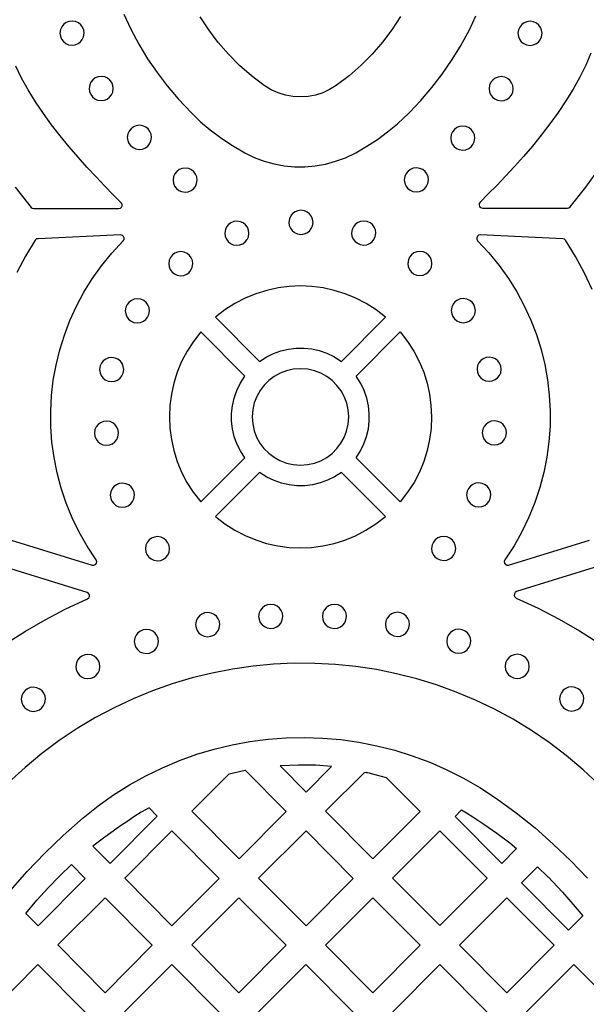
# Model space of a CAD drawing. Header units: millimetres. Extents: x -1176 to 822, y -1617 to -119.
# Tile 30 of 113: x -545 to -466, y -1047 to -909. Entities that reach past the tile are written whole.
import ezdxf

# ---------------------------------------------------------------- set-up
doc = ezdxf.new("R2010")
doc.units = ezdxf.units.MM
doc.layers.add('pattern', color=5, linetype='Continuous')

msp = doc.modelspace()

# ---------------------------------------------------------------- linework, layer by layer
at = {"layer": 'pattern'}
for points in [[(-539.85, -910.85), (-539.79, -911.28), (-539.63, -911.68), (-539.38, -912.02), (-539.05, -912.28), (-538.67, -912.46), (-538.17, -912.53), (-537.73, -912.47), (-537.33, -912.31), (-537, -912.06), (-536.73, -911.73), (-536.56, -911.35), (-536.48, -910.85), (-536.54, -910.41), (-536.7, -910.01), (-536.95, -909.68), (-537.28, -909.41), (-537.67, -909.24), (-538.17, -909.16), (-538.6, -909.22), (-539, -909.38), (-539.34, -909.63), (-539.6, -909.96), (-539.78, -910.35)], [(-475.91, -910.87), (-475.85, -911.31), (-475.69, -911.71), (-475.44, -912.04), (-475.11, -912.31), (-474.72, -912.49), (-474.22, -912.56), (-473.79, -912.5), (-473.39, -912.34), (-473.06, -912.09), (-472.79, -911.76), (-472.62, -911.37), (-472.54, -910.87), (-472.6, -910.44), (-472.76, -910.04), (-473.01, -909.71), (-473.34, -909.44), (-473.73, -909.27), (-474.22, -909.19), (-474.66, -909.25), (-475.06, -909.41), (-475.39, -909.66), (-475.66, -909.99), (-475.84, -910.37)], [(-535.78, -918.58), (-535.72, -919.02), (-535.56, -919.41), (-535.3, -919.75), (-534.98, -920.01), (-534.59, -920.19), (-534.09, -920.27), (-533.65, -920.21), (-533.26, -920.05), (-532.92, -919.79), (-532.66, -919.47), (-532.48, -919.08), (-532.41, -918.58), (-532.46, -918.14), (-532.63, -917.75), (-532.88, -917.41), (-533.2, -917.14), (-533.59, -916.97), (-534.09, -916.89), (-534.53, -916.95), (-534.92, -917.11), (-535.26, -917.36), (-535.52, -917.69), (-535.7, -918.08)], [(-479.94, -918.61), (-479.88, -919.05), (-479.72, -919.44), (-479.47, -919.78), (-479.14, -920.04), (-478.75, -920.22), (-478.25, -920.29), (-477.82, -920.24), (-477.42, -920.08), (-477.08, -919.82), (-476.82, -919.5), (-476.64, -919.11), (-476.57, -918.61), (-476.62, -918.17), (-476.79, -917.78), (-477.04, -917.44), (-477.37, -917.18), (-477.75, -917), (-478.25, -916.92), (-478.69, -916.98), (-479.08, -917.14), (-479.42, -917.4), (-479.68, -917.72), (-479.86, -918.11)], [(-530.45, -925.41), (-530.39, -925.85), (-530.23, -926.25), (-529.98, -926.58), (-529.65, -926.85), (-529.26, -927.02), (-528.76, -927.1), (-528.33, -927.04), (-527.93, -926.88), (-527.59, -926.63), (-527.33, -926.3), (-527.15, -925.91), (-527.08, -925.41), (-527.14, -924.98), (-527.3, -924.58), (-527.55, -924.24), (-527.88, -923.98), (-528.26, -923.8), (-528.76, -923.73), (-529.2, -923.79), (-529.6, -923.95), (-529.93, -924.2), (-530.2, -924.53), (-530.37, -924.91)], [(-485.3, -925.52), (-485.25, -925.95), (-485.08, -926.35), (-484.83, -926.69), (-484.51, -926.95), (-484.12, -927.13), (-483.62, -927.2), (-483.18, -927.15), (-482.79, -926.98), (-482.45, -926.73), (-482.19, -926.4), (-482.01, -926.02), (-481.93, -925.52), (-481.99, -925.08), (-482.15, -924.68), (-482.41, -924.35), (-482.73, -924.08), (-483.12, -923.91), (-483.62, -923.83), (-484.06, -923.89), (-484.45, -924.05), (-484.79, -924.3), (-485.05, -924.63), (-485.23, -925.02)], [(-524.06, -931.38), (-524.01, -931.82), (-523.84, -932.21), (-523.59, -932.55), (-523.26, -932.82), (-522.88, -932.99), (-522.38, -933.07), (-521.94, -933.01), (-521.55, -932.85), (-521.21, -932.6), (-520.94, -932.27), (-520.77, -931.88), (-520.69, -931.38), (-520.75, -930.94), (-520.91, -930.55), (-521.16, -930.21), (-521.49, -929.95), (-521.88, -929.77), (-522.38, -929.7), (-522.81, -929.75), (-523.21, -929.92), (-523.55, -930.17), (-523.81, -930.49), (-523.99, -930.88)], [(-491.78, -931.36), (-491.72, -931.8), (-491.56, -932.19), (-491.31, -932.53), (-490.98, -932.79), (-490.59, -932.97), (-490.09, -933.04), (-489.65, -932.99), (-489.26, -932.82), (-488.92, -932.57), (-488.66, -932.25), (-488.48, -931.86), (-488.41, -931.36), (-488.46, -930.92), (-488.63, -930.53), (-488.88, -930.19), (-489.2, -929.92), (-489.59, -929.75), (-490.09, -929.67), (-490.53, -929.73), (-490.92, -929.89), (-491.26, -930.14), (-491.52, -930.47), (-491.7, -930.86)], [(-507.89, -937.29), (-507.83, -937.72), (-507.67, -938.12), (-507.42, -938.45), (-507.09, -938.72), (-506.7, -938.9), (-506.2, -938.97), (-505.76, -938.91), (-505.37, -938.75), (-505.03, -938.5), (-504.77, -938.17), (-504.59, -937.79), (-504.52, -937.29), (-504.58, -936.85), (-504.74, -936.45), (-504.99, -936.12), (-505.32, -935.85), (-505.7, -935.67), (-506.2, -935.6), (-506.64, -935.66), (-507.03, -935.82), (-507.37, -936.07), (-507.64, -936.4), (-507.81, -936.79)], [(-516.84, -938.81), (-516.78, -939.24), (-516.62, -939.64), (-516.37, -939.98), (-516.04, -940.24), (-515.65, -940.42), (-515.15, -940.49), (-514.72, -940.43), (-514.32, -940.27), (-513.99, -940.02), (-513.72, -939.69), (-513.54, -939.31), (-513.47, -938.81), (-513.53, -938.37), (-513.69, -937.97), (-513.94, -937.64), (-514.27, -937.37), (-514.65, -937.2), (-515.15, -937.12), (-515.59, -937.18), (-515.99, -937.34), (-516.32, -937.59), (-516.59, -937.92), (-516.76, -938.31)], [(-499.13, -938.78), (-499.08, -939.22), (-498.91, -939.62), (-498.66, -939.95), (-498.33, -940.22), (-497.95, -940.39), (-497.45, -940.47), (-497.01, -940.41), (-496.62, -940.25), (-496.28, -940), (-496.02, -939.67), (-495.84, -939.28), (-495.76, -938.78), (-495.82, -938.35), (-495.98, -937.95), (-496.23, -937.61), (-496.56, -937.35), (-496.95, -937.17), (-497.45, -937.1), (-497.89, -937.15), (-498.28, -937.32), (-498.62, -937.57), (-498.88, -937.9), (-499.06, -938.28)], [(-524.67, -943.07), (-524.62, -943.5), (-524.45, -943.9), (-524.2, -944.24), (-523.88, -944.5), (-523.49, -944.68), (-522.99, -944.75), (-522.55, -944.7), (-522.16, -944.53), (-521.82, -944.28), (-521.56, -943.95), (-521.38, -943.57), (-521.3, -943.07), (-521.36, -942.63), (-521.52, -942.24), (-521.78, -941.9), (-522.1, -941.63), (-522.49, -941.46), (-522.99, -941.38), (-523.43, -941.44), (-523.82, -941.6), (-524.16, -941.85), (-524.42, -942.18), (-524.6, -942.57)], [(-491.28, -943.04), (-491.22, -943.48), (-491.06, -943.87), (-490.81, -944.21), (-490.48, -944.47), (-490.09, -944.65), (-489.59, -944.72), (-489.16, -944.67), (-488.76, -944.5), (-488.43, -944.25), (-488.16, -943.93), (-487.99, -943.54), (-487.91, -943.04), (-487.97, -942.6), (-488.13, -942.21), (-488.38, -941.87), (-488.71, -941.6), (-489.1, -941.43), (-489.59, -941.35), (-490.03, -941.41), (-490.43, -941.57), (-490.76, -941.82), (-491.03, -942.15), (-491.21, -942.54)], [(-494.4, -950.56), (-495.71, -949.53), (-497.1, -948.65), (-498.54, -947.89), (-500.03, -947.28), (-501.55, -946.8), (-503.1, -946.46), (-504.68, -946.25), (-506.26, -946.18), (-507.84, -946.25), (-509.41, -946.45), (-510.97, -946.79), (-512.49, -947.27), (-513.98, -947.88), (-515.42, -948.63), (-516.81, -949.52), (-518.15, -950.56), (-511.99, -956.73), (-511.04, -956.11), (-510.04, -955.62), (-509.01, -955.24), (-507.95, -955), (-506.87, -954.87), (-505.78, -954.86), (-504.7, -954.98), (-503.64, -955.22), (-502.6, -955.58), (-501.6, -956.06), (-500.56, -956.73)], [(-530.73, -949.66), (-530.67, -950.09), (-530.51, -950.49), (-530.26, -950.83), (-529.93, -951.09), (-529.54, -951.27), (-529.04, -951.34), (-528.61, -951.28), (-528.21, -951.12), (-527.88, -950.87), (-527.61, -950.54), (-527.44, -950.16), (-527.36, -949.66), (-527.42, -949.22), (-527.58, -948.82), (-527.83, -948.49), (-528.16, -948.22), (-528.54, -948.04), (-529.04, -947.97), (-529.48, -948.03), (-529.88, -948.19), (-530.21, -948.44), (-530.48, -948.77), (-530.65, -949.16)], [(-485.22, -949.62), (-485.16, -950.06), (-485, -950.46), (-484.75, -950.79), (-484.42, -951.06), (-484.04, -951.24), (-483.54, -951.31), (-483.1, -951.25), (-482.7, -951.09), (-482.37, -950.84), (-482.1, -950.51), (-481.93, -950.12), (-481.85, -949.62), (-481.91, -949.19), (-482.07, -948.79), (-482.32, -948.45), (-482.65, -948.19), (-483.04, -948.01), (-483.54, -947.94), (-483.97, -948), (-484.37, -948.16), (-484.71, -948.41), (-484.97, -948.74), (-485.15, -949.12)], [(-520.19, -976.36), (-514.03, -970.19), (-514.64, -969.24), (-515.14, -968.25), (-515.51, -967.21), (-515.76, -966.15), (-515.89, -965.07), (-515.89, -963.99), (-515.77, -962.91), (-515.54, -961.84), (-515.18, -960.8), (-514.69, -959.8), (-514.03, -958.77), (-520.19, -952.6), (-521.22, -953.92), (-522.11, -955.3), (-522.86, -956.74), (-523.47, -958.23), (-523.95, -959.76), (-524.3, -961.31), (-524.5, -962.88), (-524.57, -964.46), (-524.51, -966.05), (-524.3, -967.62), (-523.96, -969.17), (-523.49, -970.7), (-522.87, -972.19), (-522.12, -973.63), (-521.24, -975.01)], [(-498.52, -970.19), (-497.9, -969.24), (-497.41, -968.25), (-497.04, -967.21), (-496.79, -966.15), (-496.66, -965.07), (-496.66, -963.99), (-496.77, -962.91), (-497.01, -961.84), (-497.37, -960.8), (-497.85, -959.8), (-498.52, -958.77), (-492.35, -952.6), (-491.33, -953.92), (-490.44, -955.3), (-489.69, -956.74), (-489.07, -958.23), (-488.59, -959.76), (-488.25, -961.31), (-488.05, -962.88), (-487.98, -964.46), (-488.04, -966.05), (-488.25, -967.62), (-488.59, -969.17), (-489.06, -970.7), (-489.67, -972.19), (-490.42, -973.63), (-491.31, -975.01), (-492.35, -976.36)], [(-534.32, -957.86), (-534.26, -958.3), (-534.1, -958.69), (-533.85, -959.03), (-533.52, -959.3), (-533.13, -959.47), (-532.63, -959.55), (-532.2, -959.49), (-531.8, -959.33), (-531.46, -959.08), (-531.2, -958.75), (-531.02, -958.36), (-530.95, -957.86), (-531.01, -957.42), (-531.17, -957.03), (-531.42, -956.69), (-531.75, -956.43), (-532.13, -956.25), (-532.63, -956.18), (-533.07, -956.23), (-533.46, -956.4), (-533.8, -956.65), (-534.07, -956.97), (-534.24, -957.36)], [(-481.62, -957.81), (-481.56, -958.24), (-481.4, -958.64), (-481.14, -958.98), (-480.82, -959.24), (-480.43, -959.42), (-479.93, -959.49), (-479.49, -959.44), (-479.1, -959.27), (-478.76, -959.02), (-478.5, -958.69), (-478.32, -958.31), (-478.25, -957.81), (-478.3, -957.37), (-478.47, -956.97), (-478.72, -956.64), (-479.04, -956.37), (-479.43, -956.2), (-479.93, -956.12), (-480.37, -956.18), (-480.76, -956.34), (-481.1, -956.59), (-481.37, -956.92), (-481.54, -957.31)], [(-513.02, -964.48), (-512.94, -965.47), (-512.73, -966.42), (-512.39, -967.31), (-511.93, -968.14), (-511.37, -968.89), (-510.71, -969.56), (-509.96, -970.12), (-509.14, -970.59), (-508.24, -970.93), (-507.3, -971.14), (-506.27, -971.22), (-505.28, -971.15), (-504.33, -970.94), (-503.44, -970.6), (-502.61, -970.14), (-501.86, -969.58), (-501.2, -968.91), (-500.63, -968.17), (-500.17, -967.34), (-499.83, -966.45), (-499.61, -965.5), (-499.53, -964.48), (-499.61, -963.49), (-499.82, -962.54), (-500.16, -961.65), (-500.61, -960.82), (-501.18, -960.07), (-501.84, -959.4), (-502.59, -958.83), (-503.41, -958.37), (-504.3, -958.03), (-505.25, -957.81), (-506.27, -957.74), (-507.27, -957.81), (-508.22, -958.02), (-509.11, -958.36), (-509.93, -958.82), (-510.69, -959.38), (-511.35, -960.04), (-511.92, -960.79), (-512.38, -961.62), (-512.72, -962.51), (-512.94, -963.46)], [(-535.04, -966.75), (-534.98, -967.19), (-534.82, -967.58), (-534.57, -967.92), (-534.24, -968.19), (-533.86, -968.36), (-533.36, -968.44), (-532.92, -968.38), (-532.52, -968.22), (-532.19, -967.97), (-531.92, -967.64), (-531.75, -967.25), (-531.67, -966.75), (-531.73, -966.31), (-531.89, -965.92), (-532.14, -965.58), (-532.47, -965.32), (-532.86, -965.14), (-533.36, -965.07), (-533.79, -965.12), (-534.19, -965.29), (-534.52, -965.54), (-534.79, -965.86), (-534.96, -966.25)], [(-480.89, -966.71), (-480.83, -967.15), (-480.67, -967.55), (-480.42, -967.88), (-480.09, -968.15), (-479.7, -968.32), (-479.2, -968.4), (-478.76, -968.34), (-478.37, -968.18), (-478.03, -967.93), (-477.77, -967.6), (-477.59, -967.21), (-477.52, -966.71), (-477.57, -966.27), (-477.74, -965.88), (-477.99, -965.54), (-478.32, -965.28), (-478.7, -965.1), (-479.2, -965.03), (-479.64, -965.08), (-480.03, -965.25), (-480.37, -965.5), (-480.64, -965.83), (-480.81, -966.21)], [(-518.15, -978.4), (-516.83, -979.42), (-515.45, -980.31), (-514.01, -981.06), (-512.52, -981.68), (-511, -982.16), (-509.45, -982.5), (-507.87, -982.71), (-506.29, -982.78), (-504.71, -982.71), (-503.14, -982.51), (-501.58, -982.17), (-500.06, -981.69), (-498.57, -981.08), (-497.13, -980.33), (-495.74, -979.44), (-494.4, -978.4), (-500.56, -972.23), (-501.51, -972.85), (-502.51, -973.34), (-503.54, -973.71), (-504.6, -973.96), (-505.68, -974.09), (-506.77, -974.1), (-507.85, -973.98), (-508.91, -973.74), (-509.95, -973.38), (-510.95, -972.9), (-511.98, -972.23)], [(-532.83, -975.43), (-532.77, -975.87), (-532.61, -976.26), (-532.35, -976.6), (-532.03, -976.86), (-531.64, -977.04), (-531.14, -977.11), (-530.7, -977.06), (-530.31, -976.89), (-529.97, -976.64), (-529.71, -976.32), (-529.53, -975.93), (-529.46, -975.43), (-529.51, -974.99), (-529.68, -974.6), (-529.93, -974.26), (-530.25, -973.99), (-530.64, -973.82), (-531.14, -973.74), (-531.58, -973.8), (-531.97, -973.96), (-532.31, -974.21), (-532.57, -974.54), (-532.75, -974.93)], [(-483.07, -975.38), (-483.01, -975.82), (-482.85, -976.21), (-482.6, -976.55), (-482.27, -976.81), (-481.89, -976.99), (-481.39, -977.06), (-480.95, -977.01), (-480.55, -976.85), (-480.22, -976.59), (-479.95, -976.27), (-479.78, -975.88), (-479.7, -975.38), (-479.76, -974.94), (-479.92, -974.55), (-480.17, -974.21), (-480.5, -973.95), (-480.89, -973.77), (-481.39, -973.69), (-481.82, -973.75), (-482.22, -973.91), (-482.55, -974.17), (-482.82, -974.49), (-483, -974.88)], [(-527.92, -982.9), (-527.86, -983.33), (-527.7, -983.73), (-527.44, -984.07), (-527.12, -984.33), (-526.73, -984.51), (-526.23, -984.58), (-525.79, -984.53), (-525.4, -984.36), (-525.06, -984.11), (-524.8, -983.78), (-524.62, -983.4), (-524.55, -982.9), (-524.6, -982.46), (-524.77, -982.06), (-525.02, -981.73), (-525.34, -981.46), (-525.73, -981.29), (-526.23, -981.21), (-526.67, -981.27), (-527.06, -981.43), (-527.4, -981.68), (-527.66, -982.01), (-527.84, -982.4)], [(-487.97, -982.86), (-487.91, -983.29), (-487.75, -983.69), (-487.5, -984.03), (-487.17, -984.29), (-486.78, -984.47), (-486.28, -984.54), (-485.85, -984.48), (-485.45, -984.32), (-485.11, -984.07), (-484.85, -983.74), (-484.67, -983.36), (-484.6, -982.86), (-484.66, -982.42), (-484.82, -982.02), (-485.07, -981.69), (-485.4, -981.42), (-485.78, -981.25), (-486.28, -981.17), (-486.72, -981.23), (-487.11, -981.39), (-487.45, -981.64), (-487.72, -981.97), (-487.89, -982.35)], [(-512.11, -992.36), (-512.05, -992.8), (-511.89, -993.19), (-511.64, -993.53), (-511.31, -993.79), (-510.92, -993.97), (-510.42, -994.05), (-509.98, -993.99), (-509.59, -993.83), (-509.25, -993.58), (-508.99, -993.25), (-508.81, -992.86), (-508.74, -992.36), (-508.8, -991.92), (-508.96, -991.53), (-509.21, -991.19), (-509.54, -990.93), (-509.92, -990.75), (-510.42, -990.68), (-510.86, -990.73), (-511.25, -990.89), (-511.59, -991.15), (-511.86, -991.47), (-512.03, -991.86)], [(-503.22, -992.36), (-503.16, -992.8), (-503, -993.2), (-502.75, -993.53), (-502.42, -993.8), (-502.03, -993.98), (-501.53, -994.05), (-501.1, -993.99), (-500.7, -993.83), (-500.36, -993.58), (-500.1, -993.25), (-499.92, -992.86), (-499.85, -992.36), (-499.9, -991.93), (-500.07, -991.53), (-500.32, -991.2), (-500.65, -990.93), (-501.03, -990.75), (-501.53, -990.68), (-501.97, -990.74), (-502.36, -990.9), (-502.7, -991.15), (-502.96, -991.48), (-503.14, -991.86)], [(-520.91, -993.51), (-520.85, -993.95), (-520.69, -994.34), (-520.44, -994.68), (-520.11, -994.94), (-519.73, -995.12), (-519.22, -995.2), (-518.79, -995.14), (-518.39, -994.98), (-518.06, -994.72), (-517.79, -994.4), (-517.62, -994.01), (-517.54, -993.51), (-517.6, -993.07), (-517.76, -992.68), (-518.01, -992.34), (-518.34, -992.08), (-518.73, -991.9), (-519.22, -991.82), (-519.66, -991.88), (-520.06, -992.04), (-520.39, -992.3), (-520.66, -992.62), (-520.83, -993.01)], [(-494.42, -993.48), (-494.37, -993.92), (-494.21, -994.31), (-493.95, -994.65), (-493.63, -994.91), (-493.24, -995.09), (-492.74, -995.16), (-492.3, -995.11), (-491.91, -994.94), (-491.57, -994.69), (-491.31, -994.37), (-491.13, -993.98), (-491.05, -993.48), (-491.11, -993.04), (-491.27, -992.65), (-491.53, -992.31), (-491.85, -992.04), (-492.24, -991.87), (-492.74, -991.79), (-493.18, -991.85), (-493.57, -992.01), (-493.91, -992.26), (-494.17, -992.59), (-494.35, -992.98)], [(-529.47, -995.86), (-529.42, -996.3), (-529.26, -996.69), (-529, -997.03), (-528.68, -997.3), (-528.29, -997.47), (-527.79, -997.55), (-527.35, -997.49), (-526.96, -997.33), (-526.62, -997.08), (-526.36, -996.75), (-526.18, -996.36), (-526.11, -995.86), (-526.16, -995.43), (-526.32, -995.03), (-526.58, -994.69), (-526.9, -994.43), (-527.29, -994.25), (-527.79, -994.18), (-528.23, -994.23), (-528.62, -994.4), (-528.96, -994.65), (-529.22, -994.98), (-529.4, -995.36)], [(-485.86, -995.84), (-485.81, -996.28), (-485.64, -996.67), (-485.39, -997.01), (-485.06, -997.27), (-484.68, -997.45), (-484.18, -997.52), (-483.74, -997.47), (-483.35, -997.3), (-483.01, -997.05), (-482.75, -996.72), (-482.57, -996.34), (-482.49, -995.84), (-482.55, -995.4), (-482.71, -995), (-482.96, -994.67), (-483.29, -994.4), (-483.68, -994.23), (-484.18, -994.15), (-484.61, -994.21), (-485.01, -994.37), (-485.35, -994.62), (-485.61, -994.95), (-485.79, -995.34)], [(-537.64, -999.37), (-537.58, -999.8), (-537.42, -1000.2), (-537.17, -1000.54), (-536.84, -1000.8), (-536.45, -1000.98), (-535.95, -1001.05), (-535.51, -1000.99), (-535.12, -1000.83), (-534.78, -1000.58), (-534.52, -1000.25), (-534.34, -999.87), (-534.27, -999.37), (-534.32, -998.93), (-534.49, -998.53), (-534.74, -998.2), (-535.07, -997.93), (-535.45, -997.75), (-535.95, -997.68), (-536.39, -997.74), (-536.78, -997.9), (-537.12, -998.15), (-537.39, -998.48), (-537.56, -998.87)], [(-477.7, -999.34), (-477.65, -999.78), (-477.48, -1000.18), (-477.23, -1000.51), (-476.91, -1000.78), (-476.52, -1000.95), (-476.02, -1001.03), (-475.58, -1000.97), (-475.19, -1000.81), (-474.85, -1000.56), (-474.58, -1000.23), (-474.41, -999.84), (-474.33, -999.34), (-474.39, -998.91), (-474.55, -998.51), (-474.8, -998.17), (-475.13, -997.91), (-475.52, -997.73), (-476.02, -997.66), (-476.46, -997.71), (-476.85, -997.88), (-477.19, -998.13), (-477.45, -998.46), (-477.63, -998.84)], [(-545.25, -1003.94), (-545.19, -1004.38), (-545.03, -1004.77), (-544.78, -1005.11), (-544.45, -1005.37), (-544.07, -1005.55), (-543.57, -1005.63), (-543.13, -1005.57), (-542.73, -1005.41), (-542.4, -1005.15), (-542.13, -1004.83), (-541.96, -1004.44), (-541.88, -1003.94), (-541.94, -1003.5), (-542.1, -1003.11), (-542.35, -1002.77), (-542.68, -1002.51), (-543.07, -1002.33), (-543.57, -1002.25), (-544, -1002.31), (-544.4, -1002.47), (-544.73, -1002.72), (-545, -1003.05), (-545.18, -1003.44)], [(-470.09, -1003.9), (-470.03, -1004.34), (-469.87, -1004.74), (-469.62, -1005.07), (-469.29, -1005.34), (-468.91, -1005.51), (-468.41, -1005.59), (-467.97, -1005.53), (-467.58, -1005.37), (-467.24, -1005.12), (-466.97, -1004.79), (-466.8, -1004.4), (-466.72, -1003.9), (-466.78, -1003.47), (-466.94, -1003.07), (-467.19, -1002.73), (-467.52, -1002.47), (-467.91, -1002.29), (-468.41, -1002.22), (-468.84, -1002.27), (-469.24, -1002.44), (-469.58, -1002.69), (-469.84, -1003.02), (-470.02, -1003.4)], [(-516.21, -1014.34), (-513.98, -1013.87), (-508.28, -1019.62), (-514.85, -1026.26), (-521.46, -1019.59)], [(-509.1, -1013.24), (-505.47, -1016.91), (-501.92, -1013.32), (-504.11, -1013.17), (-506.53, -1013.13)], [(-489.58, -1019.62), (-496.15, -1026.26), (-502.76, -1019.59), (-497.32, -1014.16), (-497.17, -1014.15), (-497.07, -1014.16), (-496.99, -1014.17), (-496.87, -1014.19), (-496.69, -1014.24), (-496.41, -1014.33), (-494.29, -1014.86)], [(-531.28, -1021.53), (-531.91, -1022), (-533.59, -1023.19), (-535.24, -1024.47), (-532.84, -1026.9), (-526.26, -1020.26), (-527.4, -1019.11), (-528.5, -1019.74), (-529.55, -1020.39), (-530.53, -1021.05)], [(-477.05, -1024), (-476.09, -1024.8), (-478.18, -1026.89), (-484.69, -1020.31), (-483.78, -1019.4), (-483.09, -1019.82), (-482.19, -1020.38), (-481.23, -1021.02), (-480.96, -1021.19), (-480.66, -1021.39), (-478.85, -1022.65)], [(-524.21, -1022.33), (-517.63, -1028.97), (-524.21, -1035.6), (-530.81, -1028.93)], [(-505.5, -1035.6), (-512.11, -1028.94), (-505.5, -1022.33), (-498.93, -1028.97)], [(-486.83, -1035.57), (-493.41, -1028.94), (-486.8, -1022.33), (-480.23, -1028.96)], [(-536.34, -1028.97), (-542.91, -1035.6), (-544.63, -1033.86), (-543.1, -1032.04), (-541.52, -1030.3), (-539.9, -1028.64), (-538.24, -1027.05)], [(-468.85, -1036.21), (-475.4, -1029.6), (-473.17, -1027.37), (-471.72, -1028.75), (-471.7, -1028.77), (-469.67, -1030.9), (-467.9, -1032.93), (-466.86, -1034.22)], [(-540.17, -1038.28), (-533.56, -1031.68), (-526.99, -1038.31), (-533.56, -1044.95)], [(-508.28, -1038.32), (-514.86, -1044.95), (-521.46, -1038.28), (-514.86, -1031.68)], [(-496.15, -1031.68), (-489.58, -1038.32), (-496.15, -1044.95), (-502.76, -1038.29)], [(-477.45, -1031.68), (-470.87, -1038.32), (-477.45, -1044.95), (-484.05, -1038.29)], [(-542.92, -1041.03), (-536.34, -1047.66), (-542.91, -1054.3), (-549.52, -1047.63)], [(-524.21, -1041.03), (-517.63, -1047.66), (-524.21, -1054.3), (-530.82, -1047.63)], [(-505.51, -1041.03), (-498.93, -1047.66), (-505.5, -1054.3), (-512.11, -1047.63)], [(-486.8, -1041.03), (-480.22, -1047.67), (-486.8, -1054.3), (-493.4, -1047.63)], [(-468.1, -1054.3), (-474.7, -1047.63), (-468.1, -1041.03), (-461.52, -1047.67)]]:
    msp.add_lwpolyline(points, close=True, dxfattribs=at)
for points in [[(-530.94, -908.2), (-529.96, -910.29), (-528.83, -912.4), (-527.61, -914.42), (-526.29, -916.36), (-524.87, -918.23), (-523.35, -920.03), (-521.51, -921.99), (-520.21, -923.22), (-518.86, -924.37), (-517.46, -925.44), (-515.99, -926.43), (-514.06, -927.56), (-512.73, -928.21), (-511.36, -928.72), (-509.95, -929.11), (-508.53, -929.38), (-507.09, -929.51), (-505.65, -929.51), (-504.21, -929.39), (-502.78, -929.14), (-501.38, -928.76), (-500, -928.25), (-498.56, -927.56), (-497, -926.66), (-495.52, -925.69), (-494.1, -924.65), (-492.74, -923.52), (-491.11, -921.99), (-489.46, -920.25), (-487.93, -918.46), (-486.5, -916.6), (-485.17, -914.67), (-483.94, -912.66), (-482.65, -910.29), (-481.77, -908.41)], [(-492.32, -908.53), (-493.51, -910.37), (-494.82, -912.12), (-496.26, -913.78), (-497.81, -915.34), (-499.47, -916.8), (-501.27, -918.16), (-502.2, -918.73), (-503.17, -919.18), (-504.18, -919.5), (-505.22, -919.69), (-506.27, -919.76), (-507.32, -919.7), (-508.35, -919.51), (-509.37, -919.2), (-510.35, -918.77), (-511.35, -918.16), (-513.12, -916.82), (-514.78, -915.36), (-516.33, -913.8), (-517.77, -912.14), (-519.09, -910.39), (-520.28, -908.56)], [(-465.72, -913.66), (-466.43, -915.34), (-467.26, -917.01), (-468.19, -918.67), (-469.21, -920.32), (-470.3, -921.95), (-471.45, -923.54), (-472.66, -925.1), (-473.89, -926.62), (-475.14, -928.09), (-476.4, -929.5), (-477.64, -930.85), (-478.86, -932.12), (-480.05, -933.32), (-481.2, -934.46), (-481.32, -934.66), (-481.34, -934.87), (-481.26, -935.07), (-481.11, -935.22), (-480.86, -935.29), (-468.98, -935.29), (-468.81, -935.27), (-468.61, -935.12), (-466.45, -932.38), (-464.41, -929.57)], [(-546.12, -932.35), (-543.88, -935.2), (-543.75, -935.31), (-543.51, -935.37), (-531.63, -935.37), (-531.4, -935.32), (-531.24, -935.18), (-531.16, -934.98), (-531.16, -934.77), (-531.29, -934.55), (-532.42, -933.43), (-533.6, -932.23), (-534.82, -930.95), (-536.07, -929.61), (-537.32, -928.2), (-538.57, -926.73), (-539.8, -925.21), (-541.01, -923.65), (-542.16, -922.06), (-543.25, -920.43), (-544.27, -918.78), (-545.2, -917.12), (-546.03, -915.45)], [(-546.65, -981.7), (-535.34, -985.2), (-535.1, -985.22), (-534.89, -985.11), (-534.76, -984.93), (-534.72, -984.71), (-534.81, -984.47), (-536.06, -982.56), (-537.18, -980.59), (-538.15, -978.58), (-538.99, -976.52), (-539.69, -974.43), (-540.25, -972.31), (-540.68, -970.17), (-540.97, -968.01), (-541.12, -965.84), (-541.14, -963.68), (-541.03, -961.51), (-540.78, -959.36), (-540.4, -957.23), (-539.88, -955.12), (-539.24, -953.04), (-538.46, -951), (-537.55, -949), (-536.51, -947.06), (-535.34, -945.17), (-534.04, -943.35), (-532.62, -941.6), (-531.01, -939.88), (-530.89, -939.67), (-530.88, -939.45), (-530.96, -939.26), (-531.12, -939.11), (-531.38, -939.05), (-542.91, -939.57), (-543.11, -939.61), (-543.29, -939.79), (-544.66, -942), (-545.89, -944.28)], [(-465.57, -946.65), (-466.65, -944.32), (-467.87, -942.04), (-469.26, -939.79), (-469.4, -939.64), (-469.64, -939.57), (-481.18, -939.05), (-481.41, -939.1), (-481.58, -939.24), (-481.67, -939.43), (-481.67, -939.65), (-481.54, -939.87), (-479.98, -941.55), (-478.55, -943.3), (-477.25, -945.12), (-476.07, -947), (-475.03, -948.95), (-474.12, -950.94), (-473.34, -952.98), (-472.69, -955.06), (-472.17, -957.16), (-471.78, -959.3), (-471.53, -961.45), (-471.41, -963.61), (-471.43, -965.78), (-471.58, -967.94), (-471.86, -970.1), (-472.29, -972.24), (-472.85, -974.36), (-473.54, -976.46), (-474.37, -978.51), (-475.35, -980.53), (-476.46, -982.5), (-477.75, -984.47), (-477.83, -984.7), (-477.8, -984.92), (-477.67, -985.11), (-477.47, -985.21), (-477.21, -985.2), (-465.9, -981.7)], [(-547.3, -996.11), (-544.65, -994.42), (-541.93, -992.84), (-539.12, -991.37), (-536.02, -989.91), (-535.83, -989.76), (-535.74, -989.56), (-535.75, -989.34), (-535.85, -989.15), (-536.07, -989.01), (-547.91, -985.34)], [(-464.65, -985.34), (-476.1, -988.89), (-476.3, -989.02), (-476.41, -989.21), (-476.43, -989.42), (-476.35, -989.63), (-476.15, -989.79), (-473.1, -991.21), (-470.15, -992.74), (-467.3, -994.39), (-464.53, -996.16)], [(-464.01, -1016.4), (-466.82, -1013.79), (-469.16, -1011.82), (-471.56, -1009.98), (-474.04, -1008.29), (-476.58, -1006.74), (-479.18, -1005.33), (-481.83, -1004.06), (-484.53, -1002.93), (-487.27, -1001.94), (-490.04, -1001.08), (-492.85, -1000.37), (-495.68, -999.8), (-498.53, -999.37), (-501.4, -999.08), (-504.27, -998.93), (-507.15, -998.91), (-510.03, -999.04), (-512.89, -999.31), (-515.75, -999.72), (-518.58, -1000.27), (-521.4, -1000.96), (-524.18, -1001.79), (-526.93, -1002.76), (-529.63, -1003.87), (-532.29, -1005.12), (-534.9, -1006.51), (-537.46, -1008.04), (-539.95, -1009.71), (-542.37, -1011.52), (-544.73, -1013.48), (-547.48, -1016)], [(-546.77, -1030.68), (-544.42, -1028.02), (-541.96, -1025.45), (-539.4, -1022.98), (-536.61, -1020.51), (-534.52, -1018.84), (-532.37, -1017.3), (-530.16, -1015.9), (-527.88, -1014.63), (-525.55, -1013.5), (-523.18, -1012.5), (-520.76, -1011.63), (-518.31, -1010.9), (-515.83, -1010.3), (-513.32, -1009.84), (-510.8, -1009.52), (-508.26, -1009.33), (-505.72, -1009.28), (-503.18, -1009.36), (-500.64, -1009.58), (-498.12, -1009.93), (-495.61, -1010.43), (-493.12, -1011.06), (-490.66, -1011.83), (-488.23, -1012.73), (-485.85, -1013.78), (-483.51, -1014.96), (-481.22, -1016.28), (-478.92, -1017.79), (-476.17, -1019.8), (-473.52, -1021.93), (-470.97, -1024.17), (-468.53, -1026.52), (-466.2, -1028.96)]]:
    msp.add_lwpolyline(points, dxfattribs=at)

doc.saveas('drawing.dxf')
